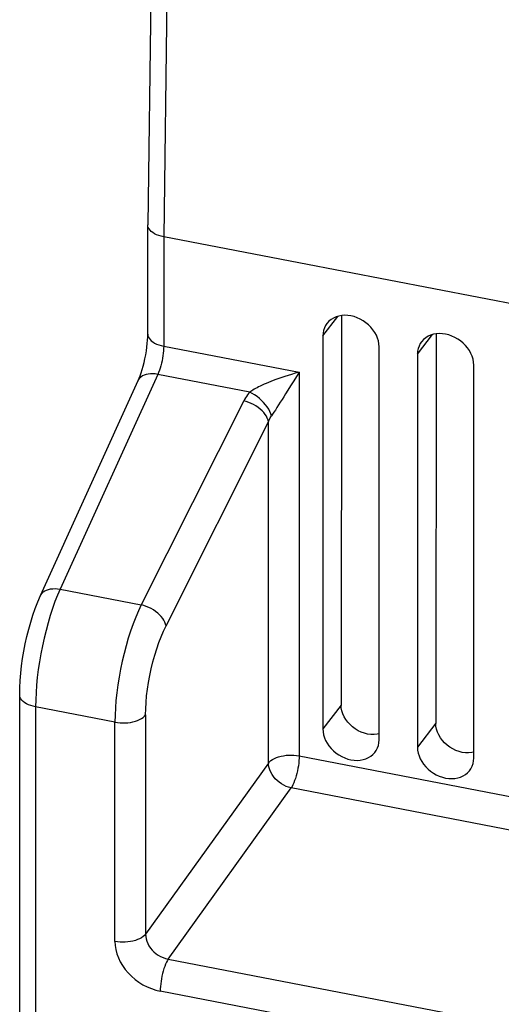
# Model space of a CAD drawing. Extents: x -841 to -216, y -127 to 601.
# Tile 131 of 201: x -401 to -377, y 451 to 499. Entities that reach past the tile are written whole.
import ezdxf

# ---------------------------------------------------------------- set-up
doc = ezdxf.new("R2010")
doc.units = 0
doc.header["$LTSCALE"] = 23.1
doc.layers.add('HEATSINK_AM_0', color=7, linetype='CONTINUOUS')

msp = doc.modelspace()

# ---------------------------------------------------------------- linework, layer by layer
at = {"layer": 'HEATSINK_AM_0', "color": 7}
for p, q in [((-394.011, 505.605), (-394.236, 489.311)), ((-393.221, 505.027), (-393.446, 488.72)), ((-394.236, 489.306), (-394.236, 489.311)), ((-394.236, 483.893), (-394.236, 489.306)), ((-393.446, 488.72), (-393.446, 483.295)), ((-373.712, 484.914), (-393.446, 488.72)), ((-385.541, 483.803), (-384.801, 484.771)), ((-384.618, 484.811), (-384.633, 465.487)), ((-385.541, 483.803), (-385.541, 464.298)), ((-380.842, 482.897), (-380.103, 483.865)), ((-379.919, 483.905), (-379.934, 464.581)), ((-393.446, 483.295), (-386.719, 481.998)), ((-382.746, 463.759), (-382.746, 483.264)), ((-380.842, 482.897), (-380.842, 463.392)), ((-378.047, 462.853), (-378.047, 482.358)), ((-393.739, 481.894), (-398.588, 471.232)), ((-389.172, 481.013), (-393.739, 481.894)), ((-386.719, 481.998), (-386.719, 462.964)), ((-399.563, 470.925), (-394.713, 481.588)), ((-387.016, 481.521), (-387.112, 481.367)), ((-389.473, 480.576), (-394.561, 470.455)), ((-393.33, 469.413), (-388.242, 479.535)), ((-388.242, 462.605), (-388.242, 479.535)), ((-398.588, 471.232), (-394.561, 470.455)), ((-400.597, 413.484), (-400.597, 465.992)), ((-399.808, 465.394), (-399.808, 412.886)), ((-395.869, 464.635), (-399.808, 465.394)), ((-384.633, 465.487), (-385.541, 464.298)), ((-395.869, 453.758), (-395.869, 464.635)), ((-394.346, 464.994), (-394.346, 454.117)), ((-379.934, 464.581), (-380.842, 463.392)), ((-386.719, 462.964), (-294.028, 445.087)), ((-388.242, 462.605), (-394.346, 454.117)), ((-393.219, 452.883), (-387.115, 461.37)), ((-294.028, 443.417), (-387.115, 461.37)), ((-393.219, 452.883), (-295.096, 433.958)), ((-295.492, 432.364), (-393.615, 451.289))]:
    msp.add_line(p, q, dxfattribs=at)
for points in [[(-393.446, 488.72), (-393.57, 488.748), (-393.687, 488.783), (-393.796, 488.825), (-393.895, 488.872), (-393.983, 488.925), (-394.06, 488.982), (-394.123, 489.044), (-394.173, 489.109), (-394.209, 489.176), (-394.23, 489.244), (-394.236, 489.306)], [(-382.746, 483.264), (-382.755, 483.408), (-382.781, 483.552), (-382.824, 483.696), (-382.884, 483.838), (-382.96, 483.977), (-383.051, 484.11), (-383.155, 484.235), (-383.272, 484.352), (-383.4, 484.458), (-383.537, 484.553), (-383.682, 484.635), (-383.832, 484.704), (-383.987, 484.757), (-384.143, 484.795), (-384.3, 484.817), (-384.454, 484.824), (-384.605, 484.813), (-384.75, 484.787), (-384.887, 484.745), (-385.015, 484.688), (-385.131, 484.616), (-385.236, 484.531), (-385.327, 484.433), (-385.337, 484.42)], [(-385.337, 484.42), (-385.402, 484.324), (-385.462, 484.205), (-385.506, 484.077), (-385.532, 483.944), (-385.541, 483.803)], [(-394.713, 481.588), (-394.666, 481.697), (-394.616, 481.824), (-394.565, 481.969), (-394.514, 482.129), (-394.465, 482.301), (-394.419, 482.483), (-394.376, 482.671), (-394.338, 482.862), (-394.306, 483.053), (-394.28, 483.241), (-394.26, 483.422), (-394.246, 483.592), (-394.238, 483.75), (-394.236, 483.893)], [(-394.236, 483.893), (-394.23, 483.829), (-394.209, 483.759), (-394.173, 483.69), (-394.123, 483.624), (-394.06, 483.561), (-393.983, 483.502), (-393.895, 483.449), (-393.796, 483.4), (-393.687, 483.358), (-393.57, 483.323), (-393.446, 483.295)], [(-378.047, 482.358), (-378.056, 482.502), (-378.082, 482.646), (-378.126, 482.79), (-378.186, 482.932), (-378.261, 483.07), (-378.352, 483.203), (-378.457, 483.329), (-378.573, 483.446), (-378.701, 483.552), (-378.838, 483.647), (-378.983, 483.729), (-379.134, 483.797), (-379.288, 483.851), (-379.445, 483.889), (-379.601, 483.911), (-379.756, 483.917), (-379.906, 483.907), (-380.051, 483.881), (-380.188, 483.839), (-380.316, 483.782), (-380.433, 483.71), (-380.537, 483.625), (-380.628, 483.527), (-380.638, 483.514)], [(-393.446, 483.295), (-393.449, 483.183), (-393.455, 483.066), (-393.467, 482.945), (-393.483, 482.82), (-393.503, 482.695), (-393.527, 482.569), (-393.555, 482.445), (-393.587, 482.324), (-393.621, 482.207), (-393.658, 482.095), (-393.698, 481.991), (-393.739, 481.894)], [(-380.638, 483.514), (-380.704, 483.418), (-380.764, 483.299), (-380.807, 483.171), (-380.833, 483.038), (-380.842, 482.897)], [(-393.739, 481.894), (-393.864, 481.913), (-393.987, 481.922), (-394.105, 481.921), (-394.216, 481.909), (-394.321, 481.887), (-394.416, 481.854), (-394.502, 481.813), (-394.576, 481.762), (-394.639, 481.702), (-394.688, 481.635), (-394.713, 481.588)], [(-386.719, 481.998), (-386.911, 481.947), (-387.093, 481.894), (-387.266, 481.842), (-387.43, 481.79), (-387.585, 481.739), (-387.732, 481.688), (-387.871, 481.637), (-388.003, 481.588), (-388.127, 481.539), (-388.244, 481.492), (-388.354, 481.445), (-388.458, 481.4), (-388.555, 481.356), (-388.646, 481.313), (-388.731, 481.271), (-388.811, 481.23), (-388.884, 481.191), (-388.952, 481.152), (-389.015, 481.116), (-389.072, 481.08), (-389.125, 481.046), (-389.172, 481.013)], [(-386.719, 481.998), (-386.819, 481.837), (-387.016, 481.521)], [(-387.112, 481.367), (-387.392, 480.922), (-387.482, 480.78), (-387.568, 480.643), (-387.653, 480.509)], [(-389.172, 481.013), (-389.232, 480.944), (-389.288, 480.873), (-389.34, 480.801), (-389.388, 480.727), (-389.432, 480.652), (-389.473, 480.576)], [(-388.092, 479.83), (-388.124, 479.936), (-388.17, 480.048), (-388.23, 480.161), (-388.302, 480.275), (-388.386, 480.388), (-388.48, 480.498), (-388.583, 480.604), (-388.693, 480.703), (-388.809, 480.795), (-388.929, 480.879), (-389.051, 480.952), (-389.172, 481.013)], [(-388.242, 479.535), (-388.263, 479.626), (-388.298, 479.719), (-388.346, 479.813), (-388.407, 479.906), (-388.479, 479.997), (-388.562, 480.086), (-388.655, 480.171), (-388.756, 480.251), (-388.865, 480.324), (-388.98, 480.392), (-389.1, 480.451), (-389.223, 480.502), (-389.348, 480.544), (-389.473, 480.576)], [(-387.653, 480.509), (-387.822, 480.243), (-387.899, 480.125), (-387.969, 480.017), (-388.034, 479.918), (-388.092, 479.83)], [(-388.242, 479.535), (-388.222, 479.586), (-388.2, 479.637), (-388.175, 479.686), (-388.149, 479.735), (-388.122, 479.783), (-388.092, 479.83)], [(-398.588, 471.232), (-398.718, 470.933), (-398.843, 470.615), (-398.964, 470.28), (-399.079, 469.929), (-399.187, 469.565), (-399.289, 469.191), (-399.383, 468.808), (-399.469, 468.419), (-399.547, 468.027), (-399.614, 467.633), (-399.673, 467.242), (-399.721, 466.854), (-399.759, 466.474), (-399.786, 466.102), (-399.802, 465.741), (-399.808, 465.394)], [(-399.563, 470.925), (-399.538, 470.973), (-399.488, 471.04), (-399.426, 471.099), (-399.351, 471.15), (-399.266, 471.192), (-399.17, 471.224), (-399.066, 471.247), (-398.954, 471.258), (-398.836, 471.26), (-398.714, 471.251), (-398.588, 471.232)], [(-400.597, 465.992), (-400.591, 466.344), (-400.572, 466.702), (-400.542, 467.063), (-400.501, 467.427), (-400.45, 467.793), (-400.388, 468.159), (-400.317, 468.524), (-400.237, 468.886), (-400.148, 469.244), (-400.049, 469.596), (-399.942, 469.941), (-399.826, 470.278), (-399.699, 470.608), (-399.563, 470.925)], [(-394.561, 470.455), (-394.699, 470.158), (-394.834, 469.842), (-394.963, 469.508), (-395.087, 469.159), (-395.203, 468.797), (-395.313, 468.423), (-395.414, 468.042), (-395.506, 467.654), (-395.589, 467.263), (-395.662, 466.871), (-395.724, 466.48), (-395.776, 466.093), (-395.816, 465.713), (-395.845, 465.342), (-395.863, 464.981), (-395.869, 464.635)], [(-393.33, 469.413), (-393.351, 469.504), (-393.386, 469.597), (-393.434, 469.691), (-393.495, 469.784), (-393.567, 469.876), (-393.65, 469.964), (-393.743, 470.049), (-393.844, 470.129), (-393.953, 470.203), (-394.069, 470.27), (-394.188, 470.33), (-394.311, 470.381), (-394.436, 470.423), (-394.56, 470.455)], [(-394.346, 464.994), (-394.34, 465.298), (-394.322, 465.613), (-394.292, 465.939), (-394.251, 466.272), (-394.199, 466.61), (-394.137, 466.949), (-394.064, 467.288), (-393.982, 467.623), (-393.891, 467.952), (-393.792, 468.272), (-393.685, 468.581), (-393.572, 468.875), (-393.454, 469.153), (-393.33, 469.413)], [(-399.808, 465.394), (-399.931, 465.423), (-400.048, 465.458), (-400.157, 465.5), (-400.256, 465.548), (-400.345, 465.602), (-400.421, 465.66), (-400.485, 465.723), (-400.535, 465.789), (-400.57, 465.858), (-400.591, 465.929), (-400.597, 465.992)], [(-382.746, 464.053), (-382.848, 464.032), (-383, 464.018), (-383.156, 464.022), (-383.315, 464.044), (-383.474, 464.084), (-383.631, 464.14), (-383.783, 464.212), (-383.928, 464.299), (-384.064, 464.4), (-384.189, 464.512), (-384.302, 464.636), (-384.4, 464.768), (-384.482, 464.907), (-384.547, 465.051), (-384.595, 465.197), (-384.623, 465.341), (-384.632, 465.484)], [(-395.869, 464.635), (-395.743, 464.615), (-395.614, 464.602), (-395.482, 464.597), (-395.351, 464.599), (-395.221, 464.609), (-395.093, 464.627), (-394.97, 464.651), (-394.853, 464.683), (-394.743, 464.722), (-394.642, 464.766), (-394.551, 464.816), (-394.47, 464.871), (-394.402, 464.931), (-394.346, 464.994)], [(-385.541, 464.298), (-385.532, 464.154), (-385.506, 464.011), (-385.462, 463.866), (-385.402, 463.724), (-385.327, 463.586), (-385.236, 463.453), (-385.131, 463.327), (-385.015, 463.211), (-384.887, 463.104), (-384.75, 463.009), (-384.605, 462.927), (-384.454, 462.859), (-384.3, 462.806), (-384.143, 462.767), (-383.987, 462.745), (-383.832, 462.739), (-383.682, 462.749), (-383.537, 462.775), (-383.4, 462.817), (-383.272, 462.874), (-383.155, 462.946), (-383.051, 463.031), (-382.96, 463.129), (-382.888, 463.232)], [(-378.047, 463.147), (-378.149, 463.125), (-378.301, 463.112), (-378.458, 463.116), (-378.617, 463.138), (-378.776, 463.177), (-378.932, 463.234), (-379.084, 463.306), (-379.229, 463.393), (-379.366, 463.493), (-379.491, 463.606), (-379.603, 463.73), (-379.701, 463.862), (-379.784, 464.001), (-379.849, 464.145), (-379.896, 464.291), (-379.924, 464.435), (-379.933, 464.577)], [(-382.888, 463.232), (-382.824, 463.357), (-382.781, 463.485), (-382.755, 463.618), (-382.746, 463.759)], [(-380.842, 463.392), (-380.833, 463.248), (-380.807, 463.105), (-380.764, 462.96), (-380.704, 462.818), (-380.628, 462.68), (-380.537, 462.547), (-380.433, 462.421), (-380.316, 462.304), (-380.188, 462.198), (-380.051, 462.103), (-379.906, 462.021), (-379.756, 461.953), (-379.601, 461.899), (-379.445, 461.861), (-379.288, 461.839), (-379.134, 461.833), (-378.983, 461.843), (-378.839, 461.869), (-378.701, 461.911), (-378.574, 461.968), (-378.457, 462.04), (-378.352, 462.125), (-378.262, 462.223), (-378.189, 462.326)], [(-388.242, 462.605), (-388.186, 462.668), (-388.118, 462.727), (-388.037, 462.782), (-387.946, 462.833), (-387.844, 462.877), (-387.735, 462.916), (-387.618, 462.947), (-387.495, 462.972), (-387.367, 462.99), (-387.237, 463), (-387.106, 463.002), (-386.974, 462.997), (-386.845, 462.984), (-386.719, 462.964)], [(-386.719, 462.964), (-386.722, 462.849), (-386.729, 462.728), (-386.741, 462.603), (-386.758, 462.475), (-386.779, 462.346), (-386.805, 462.217), (-386.834, 462.089), (-386.867, 461.965), (-386.903, 461.846), (-386.942, 461.733), (-386.983, 461.628), (-387.026, 461.532), (-387.07, 461.446), (-387.115, 461.37)], [(-378.189, 462.326), (-378.126, 462.451), (-378.082, 462.579), (-378.056, 462.712), (-378.047, 462.853)], [(-387.115, 461.37), (-387.24, 461.403), (-387.363, 461.448), (-387.483, 461.505), (-387.599, 461.573), (-387.709, 461.65), (-387.812, 461.736), (-387.906, 461.831), (-387.99, 461.932), (-388.064, 462.038), (-388.125, 462.149), (-388.175, 462.262), (-388.211, 462.377), (-388.233, 462.492), (-388.242, 462.605)], [(-394.346, 454.117), (-394.402, 454.054), (-394.47, 453.994), (-394.551, 453.939), (-394.642, 453.889), (-394.743, 453.844), (-394.853, 453.806), (-394.97, 453.774), (-395.093, 453.749), (-395.221, 453.732), (-395.351, 453.722), (-395.482, 453.719), (-395.614, 453.725), (-395.743, 453.737), (-395.869, 453.758)], [(-394.346, 454.117), (-394.34, 454), (-394.321, 453.882), (-394.287, 453.764), (-394.24, 453.649), (-394.179, 453.536), (-394.107, 453.429), (-394.023, 453.327), (-393.929, 453.233), (-393.825, 453.147), (-393.714, 453.072), (-393.596, 453.006), (-393.473, 452.953), (-393.347, 452.911), (-393.219, 452.883)], [(-395.869, 453.758), (-395.858, 453.555), (-395.825, 453.352), (-395.771, 453.147), (-395.697, 452.945), (-395.602, 452.747), (-395.489, 452.554), (-395.357, 452.368), (-395.209, 452.192), (-395.045, 452.026), (-394.868, 451.873), (-394.678, 451.734), (-394.478, 451.61), (-394.27, 451.503), (-394.055, 451.413), (-393.837, 451.342), (-393.615, 451.289)], [(-393.219, 452.883), (-393.264, 452.807), (-393.308, 452.721), (-393.351, 452.624), (-393.392, 452.519), (-393.431, 452.406), (-393.467, 452.287), (-393.5, 452.163), (-393.529, 452.036), (-393.555, 451.907), (-393.576, 451.778), (-393.593, 451.65), (-393.605, 451.525), (-393.612, 451.404), (-393.615, 451.289)]]:
    msp.add_lwpolyline(points, dxfattribs=at)

doc.saveas('drawing.dxf')
